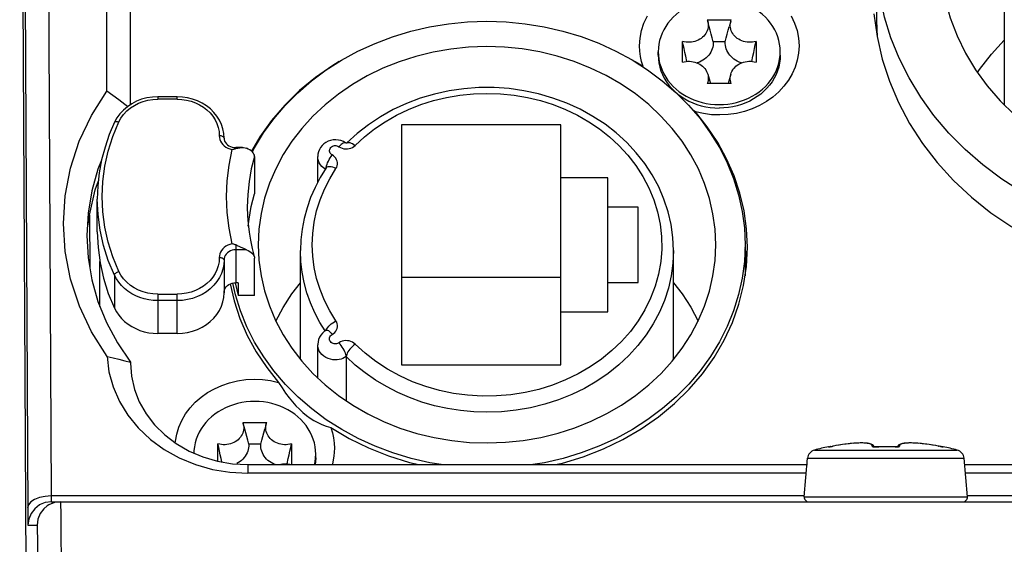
# Model space of a CAD drawing. Extents: x 0 to 420, y 0 to 297.
# Tile 66 of 116: x 213.47 to 221.87, y 159.82 to 164.3. Entities that reach past the tile are written whole.
import ezdxf

# ---------------------------------------------------------------- set-up
doc = ezdxf.new("R2010")
doc.units = 0
doc.header["$LTSCALE"] = 23.1
doc.layers.get('0').update_dxf_attribs({"linetype": 'CONTINUOUS'})
doc.layers.add('02___PRT_ALL_AXES', color=7, linetype='CONTINUOUS')

msp = doc.modelspace()

# ---------------------------------------------------------------- linework, layer by layer
at = {"color": 7, "linetype": 'CONTINUOUS'}
for p, q in [((213.5288, 159.3364), (213.473, 170.4064)), ((213.4912, 170.0064), (213.5411, 160.0959)), ((214.2167, 163.6873), (214.2167, 165.6709)), ((214.4167, 163.5711), (214.4167, 165.6214)), ((220.7767, 164.8597), (220.7767, 164.2897)), ((221.8667, 164.8597), (221.8667, 163.5693)), ((219.3345, 164.2935), (219.3383, 164.2823)), ((219.3345, 164.2935), (219.5389, 164.2935)), ((219.5351, 164.2823), (219.5216, 164.2354)), ((219.5351, 164.2823), (219.5389, 164.2935)), ((220.7767, 164.2897), (220.7829, 164.147)), ((219.1233, 163.9336), (219.1233, 164.1106)), ((219.4883, 164.107), (219.3852, 164.107)), ((219.4881, 164.0917), (219.4883, 164.107)), ((219.7501, 164.1106), (219.7501, 163.9336)), ((218.9167, 164.0221), (218.918, 163.9899)), ((218.9167, 163.9921), (218.9167, 164.0221)), ((219.9554, 163.9899), (219.9567, 164.0221)), ((219.9567, 163.9921), (219.9567, 164.0221)), ((216.1968, 163.9383), (216.1414, 163.9061)), ((218.7878, 163.896), (218.7192, 163.9366)), ((219.7132, 163.9403), (219.7229, 163.9843)), ((219.3383, 163.832), (219.3619, 163.7506)), ((219.5351, 163.832), (219.5115, 163.7506)), ((219.5389, 163.7506), (219.3345, 163.7506)), ((214.6516, 163.6387), (214.6516, 163.6187)), ((214.8148, 163.6387), (214.6516, 163.6387)), ((214.8148, 163.6187), (214.6516, 163.6187)), ((214.8148, 163.6187), (214.8148, 163.6387)), ((219.2334, 163.5101), (219.2104, 163.5257)), ((216.7267, 163.3992), (216.7267, 161.3554)), ((218.0867, 163.3992), (216.7267, 163.3992)), ((218.0867, 161.3554), (218.0867, 163.3992)), ((215.3148, 163.2057), (215.3148, 163.1966)), ((215.3731, 163.2057), (215.3148, 163.2057)), ((216.2623, 163.2453), (216.2624, 163.2454)), ((215.4748, 163.1303), (215.4748, 162.8103)), ((216.0139, 162.91), (216.0139, 163.1289)), ((216.0794, 163.0218), (216.0652, 163.031)), ((214.1157, 162.8443), (214.1437, 162.9217)), ((218.4867, 162.9489), (218.0867, 162.9489)), ((218.4867, 161.8058), (218.4867, 162.9489)), ((214.0669, 162.6299), (214.1157, 162.8443)), ((214.0873, 162.8357), (214.0556, 162.6474)), ((214.1348, 162.4873), (214.1348, 162.7673)), ((218.7467, 162.6978), (218.4867, 162.6978)), ((218.7467, 162.0569), (218.7467, 162.6978)), ((214.0556, 162.6474), (214.045, 162.4573)), ((214.0542, 162.5356), (214.0669, 162.6299)), ((214.0669, 162.6299), (214.0705, 162.1787)), ((214.1348, 162.4873), (214.1407, 162.3543)), ((215.3148, 162.3755), (215.3148, 162.0543)), ((215.4059, 162.3343), (215.3148, 162.3343)), ((219.6567, 162.3773), (219.6567, 162.1132)), ((215.4748, 161.9443), (215.4748, 162.2643)), ((215.8667, 161.4007), (215.8667, 162.3273)), ((219.0467, 161.4007), (219.0467, 162.3294)), ((214.1567, 161.8526), (214.1567, 162.235)), ((215.2148, 162.2477), (215.2148, 161.9677)), ((214.2808, 162.1178), (214.2808, 161.8378)), ((218.0867, 162.0992), (216.7267, 162.0992)), ((215.3123, 161.952), (215.2904, 162.0514)), ((215.3103, 162.0533), (215.3348, 161.9443)), ((215.3348, 162.0543), (215.3148, 162.0543)), ((215.3348, 162.0543), (215.3348, 161.9443)), ((218.4867, 162.0569), (218.7467, 162.0569)), ((214.6516, 161.9559), (214.6516, 161.6213)), ((214.6516, 161.9559), (214.8148, 161.9559)), ((214.8148, 161.6213), (214.8148, 161.9559)), ((215.4748, 161.9443), (215.3348, 161.9443)), ((214.8148, 161.9013), (214.6516, 161.9013)), ((218.0867, 161.8058), (218.4867, 161.8058)), ((214.8148, 161.6213), (214.6516, 161.6213)), ((216.0849, 161.6474), (216.0866, 161.6524)), ((216.0139, 161.2432), (216.0139, 161.5258)), ((216.2569, 161.4238), (216.2569, 161.0478)), ((214.4167, 161.3778), (214.4167, 161.3696)), ((216.7267, 161.3554), (218.0867, 161.3554)), ((215.3745, 160.864), (215.3783, 160.8529)), ((215.3745, 160.864), (215.5789, 160.864)), ((215.5751, 160.8529), (215.5616, 160.8059)), ((215.5751, 160.8529), (215.5789, 160.864)), ((215.1633, 160.5321), (215.1633, 160.6811)), ((215.5283, 160.6775), (215.4252, 160.6775)), ((215.5281, 160.6623), (215.5283, 160.6775)), ((215.7901, 160.6811), (215.7901, 160.5041)), ((220.3675, 160.6547), (220.3673, 160.656)), ((220.3765, 160.6557), (220.372, 160.6551)), ((220.3761, 160.6555), (220.3798, 160.6562)), ((220.3772, 160.6558), (220.3765, 160.6557)), ((220.3787, 160.6559), (220.3817, 160.6564)), ((220.3848, 160.6569), (220.3813, 160.6564)), ((220.388, 160.6575), (220.3845, 160.6569)), ((220.388, 160.6575), (220.392, 160.6582)), ((220.3914, 160.6581), (220.3985, 160.6594)), ((220.398, 160.6592), (220.4042, 160.6604)), ((220.4099, 160.6615), (220.4031, 160.6602)), ((220.4099, 160.6615), (220.4098, 160.6615)), ((220.4596, 160.6703), (220.4311, 160.6654)), ((220.4666, 160.6714), (220.4537, 160.6693)), ((220.4874, 160.6746), (220.4596, 160.6703)), ((220.5121, 160.678), (220.486, 160.6744)), ((220.5185, 160.6788), (220.506, 160.6772)), ((220.5372, 160.6811), (220.5119, 160.678)), ((220.5471, 160.6821), (220.5352, 160.6808)), ((220.5612, 160.6836), (220.537, 160.6811)), ((220.5635, 160.6838), (220.5516, 160.6826)), ((220.584, 160.6856), (220.561, 160.6836)), ((220.6055, 160.687), (220.5838, 160.6855)), ((220.6254, 160.6879), (220.6053, 160.687)), ((220.6439, 160.6883), (220.6253, 160.6879)), ((220.6607, 160.6882), (220.6438, 160.6883)), ((220.6759, 160.6877), (220.6606, 160.6882)), ((220.6895, 160.6868), (220.6758, 160.6877)), ((220.7017, 160.6854), (220.6895, 160.6868)), ((220.7125, 160.6837), (220.7016, 160.6855)), ((220.7583, 160.6558), (220.7554, 160.6617)), ((220.7626, 160.6554), (220.7598, 160.6556)), ((220.7654, 160.6552), (220.7623, 160.6554)), ((220.7685, 160.6551), (220.7651, 160.6552)), ((220.7717, 160.6551), (220.7681, 160.6551)), ((220.7764, 160.6546), (220.7957, 160.6552)), ((220.7797, 160.6547), (220.7797, 160.6551)), ((220.9337, 160.6547), (220.9337, 160.6551)), ((220.958, 160.6617), (220.9551, 160.6558)), ((221.001, 160.6837), (220.9915, 160.6817)), ((221.0118, 160.6855), (221.0009, 160.6837)), ((221.0239, 160.6868), (221.0117, 160.6854)), ((221.0376, 160.6877), (221.0239, 160.6868)), ((221.0528, 160.6882), (221.0375, 160.6877)), ((221.0697, 160.6883), (221.0527, 160.6882)), ((221.0881, 160.6879), (221.0695, 160.6883)), ((221.1081, 160.687), (221.088, 160.6879)), ((221.1296, 160.6855), (221.108, 160.687)), ((221.1524, 160.6836), (221.1294, 160.6856)), ((221.1612, 160.6827), (221.1486, 160.6839)), ((221.1765, 160.6811), (221.1522, 160.6836)), ((221.1772, 160.6809), (221.1654, 160.6822)), ((221.2015, 160.678), (221.1763, 160.6811)), ((221.2071, 160.6772), (221.1945, 160.6789)), ((221.2274, 160.6744), (221.2013, 160.678)), ((221.2538, 160.6703), (221.2253, 160.6747)), ((221.2596, 160.6693), (221.2467, 160.6714)), ((221.2821, 160.6655), (221.2536, 160.6704)), ((221.3036, 160.6615), (221.2803, 160.6658)), ((221.3035, 160.6615), (221.3036, 160.6615)), ((221.3035, 160.6615), (221.3063, 160.6609)), ((221.3124, 160.6598), (221.3045, 160.6613)), ((221.3189, 160.6586), (221.3111, 160.6601)), ((221.3232, 160.6579), (221.3174, 160.6589)), ((221.3223, 160.658), (221.3288, 160.6569)), ((221.332, 160.6564), (221.3266, 160.6573)), ((221.3349, 160.6559), (221.3298, 160.6568)), ((221.3352, 160.6559), (221.3327, 160.6563)), ((221.3349, 160.6559), (221.3375, 160.6555)), ((221.3369, 160.6557), (221.3352, 160.6559)), ((221.3418, 160.655), (221.3369, 160.6557)), ((221.3461, 160.656), (221.346, 160.6547)), ((214.9168, 160.6195), (215.0344, 160.5693)), ((215.9954, 160.5605), (215.9967, 160.5926)), ((215.9967, 160.5626), (215.9967, 160.5926)), ((216.1567, 160.6426), (216.1523, 160.5763)), ((220.2486, 160.6281), (221.4648, 160.6281)), ((220.372, 160.6551), (220.3716, 160.655)), ((220.775, 160.655), (220.7713, 160.6551)), ((220.7784, 160.6551), (220.7746, 160.655)), ((221.3418, 160.655), (221.3419, 160.655)), ((214.8323, 160.5619), (214.9706, 160.505)), ((215.0344, 160.5693), (215.1585, 160.5329)), ((215.3376, 160.5204), (215.3229, 160.5121)), ((215.4167, 160.5035), (215.4167, 160.4303)), ((215.4167, 160.5035), (220.1892, 160.5035)), ((215.7532, 160.5108), (215.7629, 160.5548)), ((220.1605, 160.2299), (220.1892, 160.5576)), ((220.1892, 160.5576), (221.5242, 160.5576)), ((221.5529, 160.2299), (221.5242, 160.5576)), ((221.5242, 160.5035), (226.2967, 160.5035)), ((215.2641, 160.4388), (215.4167, 160.4303)), ((220.178, 160.4303), (215.4167, 160.4303)), ((226.2967, 160.4303), (221.5354, 160.4303)), ((213.7409, 160.2364), (213.6894, 160.2328)), ((220.1605, 160.2364), (213.7409, 160.2364)), ((227.9725, 160.2364), (221.5529, 160.2364)), ((213.6894, 160.2328), (213.6413, 160.2227)), ((213.6914, 160.1796), (213.6487, 160.1627)), ((213.7085, 160.152), (213.6792, 160.1278)), ((213.7432, 160.1864), (213.6914, 160.1796)), ((213.7413, 160.2173), (213.7415, 160.2079)), ((213.7432, 160.1864), (227.9703, 160.1864)), ((220.1605, 160.2299), (221.5529, 160.2299)), ((213.5411, 160.0959), (213.5414, 160.0642)), ((213.5414, 160.0642), (213.5417, 160.0389)), ((213.5417, 160.0389), (213.542, 160.0185)), ((213.542, 160.0185), (213.5423, 160.0023)), ((213.5432, 159.9864), (213.6207, 159.9864))]:
    msp.add_line(p, q, dxfattribs=at)
for points in [[(213.6875, 170.5458), (213.6882, 170.5053), (213.6888, 170.4584), (213.6893, 170.4052), (213.6898, 170.3454), (213.6903, 170.2773), (213.6907, 170.1973), (213.7409, 160.2364)], [(223.6167, 162.4002), (223.4045, 162.4071), (223.1943, 162.4276), (222.9856, 162.4618), (222.7801, 162.5093), (222.5793, 162.5702), (222.3845, 162.6437), (222.1975, 162.7292), (222.0182, 162.8268), (221.8465, 162.9366), (221.6842, 163.0574), (221.5331, 163.1885), (221.3937, 163.329), (221.2672, 163.4781), (221.154, 163.6348), (221.0547, 163.7986), (220.97, 163.9678), (220.9006, 164.1412), (220.8465, 164.318), (220.8077, 164.4974), (220.7844, 164.6788), (220.7767, 164.8597)], [(221.3167, 164.8597), (221.3184, 164.7843), (221.3328, 164.6244), (221.3621, 164.4661), (221.4059, 164.3104), (221.4641, 164.1583), (221.5361, 164.0106), (221.6217, 163.8685), (221.7203, 163.7327), (221.8312, 163.6041), (221.9538, 163.4836), (222.0876, 163.3719), (222.2311, 163.2699)], [(219.4367, 164.4724), (219.3995, 164.4712), (219.3627, 164.4678), (219.3262, 164.4621), (219.2902, 164.4542), (219.255, 164.444), (219.2207, 164.4317), (219.1875, 164.4173), (219.1556, 164.4009), (219.1251, 164.3826), (219.0962, 164.3624), (219.069, 164.3405), (219.0437, 164.317), (219.0204, 164.2919), (218.9993, 164.2655), (218.9803, 164.2379), (218.9637, 164.2091), (218.9495, 164.1794), (218.9378, 164.1489), (218.9286, 164.1178), (218.922, 164.0861), (218.918, 164.0542), (218.9167, 164.0221)], [(219.9567, 164.0221), (219.9554, 164.0542), (219.9514, 164.0861), (219.9448, 164.1178), (219.9356, 164.1489), (219.9239, 164.1794), (219.9097, 164.2091), (219.8931, 164.2379), (219.8742, 164.2655), (219.853, 164.2919), (219.8297, 164.317), (219.8044, 164.3405), (219.7772, 164.3624), (219.7483, 164.3826), (219.7178, 164.4009), (219.6859, 164.4173), (219.6527, 164.4317), (219.6184, 164.444), (219.5832, 164.4542), (219.5472, 164.4621), (219.5107, 164.4678), (219.4739, 164.4712), (219.4367, 164.4724)], [(216.3567, 164.0273), (216.502, 164.0938), (216.6525, 164.1507), (216.8076, 164.1977), (216.9663, 164.2347), (217.1279, 164.2612), (217.2913, 164.2772), (217.4556, 164.2826), (217.6199, 164.2773), (217.7833, 164.2614), (217.9449, 164.2351), (218.1037, 164.1983), (218.2589, 164.1514), (218.4095, 164.0946), (218.5549, 164.0282), (218.6941, 163.9526), (218.8264, 163.8683), (218.9511, 163.7755), (219.0675, 163.675), (219.175, 163.5671), (219.2728, 163.4526), (219.3604, 163.3323), (219.4374, 163.2065), (219.5035, 163.0757), (219.5583, 162.9408), (219.6012, 162.8026), (219.632, 162.6621), (219.6505, 162.5205), (219.6567, 162.3773)], [(218.7567, 164.0721), (218.7611, 164.1384), (218.7738, 164.2031), (218.7949, 164.2665), (218.824, 164.3276)], [(219.3383, 164.2823), (219.3388, 164.2806), (219.3416, 164.2675), (219.3431, 164.2542), (219.3431, 164.2408), (219.3418, 164.2276), (219.339, 164.2145), (219.3347, 164.2016), (219.3292, 164.1891), (219.3223, 164.1771), (219.3142, 164.1658), (219.3049, 164.1551), (219.2945, 164.1452), (219.2831, 164.1362), (219.2707, 164.1281), (219.2576, 164.1211), (219.2439, 164.1152), (219.2294, 164.1104), (219.2145, 164.1067), (219.1994, 164.1043), (219.1841, 164.1031), (219.1686, 164.1031), (219.1533, 164.1044), (219.1382, 164.1069), (219.1233, 164.1106)], [(219.3852, 164.107), (219.377, 164.1406), (219.3687, 164.1733), (219.3603, 164.2049), (219.3519, 164.2354), (219.3383, 164.2823)], [(219.7501, 164.1106), (219.7352, 164.1069), (219.7202, 164.1044), (219.7048, 164.1031), (219.6893, 164.1031), (219.674, 164.1043), (219.6589, 164.1067), (219.644, 164.1104), (219.6295, 164.1152), (219.6158, 164.1211), (219.6027, 164.1281), (219.5903, 164.1362), (219.5789, 164.1452), (219.5685, 164.1551), (219.5592, 164.1658), (219.5511, 164.1771), (219.5443, 164.1891), (219.5387, 164.2016), (219.5345, 164.2145), (219.5317, 164.2276), (219.5303, 164.2408), (219.5303, 164.2542), (219.5318, 164.2675), (219.5346, 164.2806), (219.5351, 164.2823)], [(220.0494, 164.3275), (220.0785, 164.2665), (220.0997, 164.2031), (220.1123, 164.1384), (220.1167, 164.0721)], [(219.4883, 164.107), (219.4964, 164.1406), (219.5047, 164.1733), (219.5131, 164.2049), (219.5216, 164.2354)], [(219.1602, 163.9403), (219.1505, 163.9843), (219.1433, 164.0169), (219.1364, 164.0488), (219.1297, 164.0801), (219.1233, 164.1106)], [(219.3852, 164.107), (219.3854, 164.0917), (219.3841, 164.0767), (219.3814, 164.0617), (219.3772, 164.047), (219.3717, 164.0326), (219.3647, 164.0187), (219.3564, 164.0053), (219.3469, 163.9926), (219.3362, 163.9806), (219.3243, 163.9694), (219.3114, 163.9591), (219.2976, 163.9498), (219.2829, 163.9416), (219.2674, 163.9344), (219.2514, 163.9284), (219.2476, 163.9273)], [(219.7229, 163.9843), (219.7301, 164.0169), (219.737, 164.0488), (219.7437, 164.0801), (219.7501, 164.1106)], [(221.639, 163.8447), (221.6565, 163.8717), (221.7567, 164.0014), (221.8667, 164.122)], [(215.4569, 163.1689), (215.4749, 163.2045), (215.5516, 163.3301), (215.6389, 163.4505), (215.7366, 163.5651), (215.844, 163.6732), (215.9604, 163.774), (216.0852, 163.867), (216.2176, 163.9516), (216.3567, 164.0273)], [(219.4067, 162.3773), (219.4007, 162.5099), (219.3828, 162.641), (219.3529, 162.7711), (219.3114, 162.8988), (219.2584, 163.0233), (219.1944, 163.1437), (219.1201, 163.2588), (219.0353, 163.3687), (218.94, 163.4735), (218.8352, 163.5718), (218.7219, 163.6623), (218.6008, 163.7449), (218.4727, 163.8187), (218.3384, 163.8836), (218.1988, 163.939), (218.0547, 163.9847), (217.907, 164.0204), (217.7567, 164.046), (217.6047, 164.0612), (217.4519, 164.0661), (217.2992, 164.0605), (217.1476, 164.0447), (216.9979, 164.0186), (216.8511, 163.9826), (216.708, 163.9366), (216.5695, 163.8812), (216.4364, 163.8164), (216.3095, 163.7429), (216.1895, 163.6608), (216.0772, 163.5709), (215.9732, 163.4732), (215.8784, 163.3691), (215.7941, 163.2598), (215.72, 163.1452), (215.656, 163.0252), (215.6028, 162.901), (215.5611, 162.7732), (215.5309, 162.6427), (215.5129, 162.5109), (215.5067, 162.3773)], [(218.7878, 163.896), (218.7743, 163.9391), (218.7646, 163.9828), (218.7587, 164.0271), (218.7567, 164.0721)], [(220.1167, 164.0721), (220.113, 164.0105), (220.102, 163.9503), (220.0837, 163.891), (220.0585, 163.8337), (220.0265, 163.779), (219.9882, 163.7275), (219.9438, 163.6797), (219.894, 163.6362), (219.8392, 163.5974), (219.7801, 163.5637), (219.7172, 163.5356), (219.6513, 163.5133), (219.5831, 163.497), (219.5133, 163.4869), (219.4426, 163.4832), (219.3719, 163.4858), (219.3023, 163.4948), (219.2334, 163.5101)], [(219.6258, 163.9273), (219.6221, 163.9284), (219.606, 163.9344), (219.5905, 163.9416), (219.5758, 163.9498), (219.562, 163.9591), (219.5491, 163.9694), (219.5372, 163.9806), (219.5265, 163.9926), (219.517, 164.0053), (219.5087, 164.0187), (219.5018, 164.0326), (219.4962, 164.047), (219.492, 164.0617), (219.4893, 164.0767), (219.4881, 164.0917)], [(218.9167, 163.9921), (218.9182, 163.9584), (218.9225, 163.9249), (218.9297, 163.8918), (218.9398, 163.8593), (218.9527, 163.8275), (218.9682, 163.7967), (218.9864, 163.7669), (219.0071, 163.7384), (219.0302, 163.7113), (219.0555, 163.6858), (219.083, 163.6619), (219.1125, 163.64), (219.1438, 163.62), (219.1767, 163.6021), (219.2111, 163.5863), (219.2467, 163.5729), (219.2834, 163.5617), (219.321, 163.553), (219.3592, 163.5468), (219.3978, 163.543), (219.4367, 163.5417)], [(218.918, 163.9899), (218.922, 163.958), (218.9286, 163.9263), (218.9378, 163.8952), (218.9495, 163.8647), (218.9637, 163.835), (218.9803, 163.8062), (218.9993, 163.7786), (219.0204, 163.7522), (219.0437, 163.7272), (219.069, 163.7036), (219.0962, 163.6817), (219.1251, 163.6616), (219.1556, 163.6432), (219.1875, 163.6268), (219.2207, 163.6124), (219.255, 163.6001), (219.2902, 163.59), (219.3262, 163.582), (219.3627, 163.5763), (219.3995, 163.5729), (219.4367, 163.5717)], [(219.1233, 163.9336), (219.1382, 163.9373), (219.1533, 163.9397), (219.1686, 163.941), (219.1841, 163.941), (219.1994, 163.9398), (219.2145, 163.9374), (219.2294, 163.9337), (219.2439, 163.9289), (219.2576, 163.923), (219.2707, 163.916), (219.2831, 163.9079), (219.2945, 163.8989), (219.3049, 163.889), (219.3142, 163.8783), (219.3223, 163.867), (219.3292, 163.8551), (219.3347, 163.8425), (219.3383, 163.832)], [(219.9567, 163.9921), (219.9553, 163.9584), (219.9509, 163.9249), (219.9437, 163.8918), (219.9336, 163.8593), (219.9208, 163.8275), (219.9052, 163.7967), (219.887, 163.7669), (219.8664, 163.7384), (219.8433, 163.7113), (219.8179, 163.6858), (219.7904, 163.6619), (219.7609, 163.64), (219.7296, 163.62), (219.6967, 163.6021), (219.6623, 163.5863), (219.6267, 163.5729), (219.59, 163.5617), (219.5524, 163.553), (219.5142, 163.5468), (219.4756, 163.543), (219.4367, 163.5417)], [(219.4367, 163.5717), (219.4739, 163.5729), (219.5107, 163.5763), (219.5472, 163.582), (219.5832, 163.59), (219.6184, 163.6001), (219.6527, 163.6124), (219.6859, 163.6268), (219.7178, 163.6432), (219.7483, 163.6616), (219.7772, 163.6817), (219.8044, 163.7036), (219.8297, 163.7272), (219.853, 163.7522), (219.8742, 163.7786), (219.8931, 163.8062), (219.9097, 163.835), (219.9239, 163.8647), (219.9356, 163.8952), (219.9448, 163.9263), (219.9514, 163.958), (219.9554, 163.9899)], [(219.5351, 163.832), (219.5387, 163.8425), (219.5443, 163.8551), (219.5511, 163.867), (219.5592, 163.8783), (219.5685, 163.889), (219.5789, 163.8989), (219.5903, 163.9079), (219.6027, 163.916), (219.6158, 163.923), (219.6295, 163.9289), (219.644, 163.9337), (219.6589, 163.9374), (219.674, 163.9398), (219.6893, 163.941), (219.7048, 163.941), (219.7202, 163.9397), (219.7352, 163.9373), (219.7501, 163.9336)], [(216.1414, 163.9061), (215.9941, 163.8036), (215.8574, 163.6906), (215.7322, 163.568), (215.6196, 163.4366), (215.5202, 163.2974), (215.4489, 163.1753)], [(219.3383, 163.832), (219.339, 163.8296), (219.3418, 163.8165), (219.3431, 163.8033), (219.3431, 163.7899), (219.3416, 163.7766), (219.3388, 163.7635), (219.3345, 163.7506)], [(219.5389, 163.7506), (219.5346, 163.7635), (219.5318, 163.7766), (219.5303, 163.7899), (219.5303, 163.8033), (219.5317, 163.8165), (219.5345, 163.8296), (219.5351, 163.832)], [(214.2178, 161.4258), (214.0852, 161.6361), (213.9815, 161.8552), (213.9061, 162.0843), (213.8603, 162.3193), (213.8451, 162.5572), (213.8602, 162.7951), (213.9061, 163.0301), (213.9814, 163.2592), (214.0848, 163.4777), (214.2167, 163.6873)], [(214.3927, 163.555), (214.368, 163.5737), (214.3184, 163.6111), (214.268, 163.6489), (214.2167, 163.6873)], [(219.0467, 162.3294), (219.0416, 162.4387), (219.0263, 162.5495), (219.0009, 162.659), (218.9655, 162.7664), (218.9202, 162.8711), (218.8655, 162.9723), (218.8016, 163.0694), (218.7289, 163.1617), (218.6478, 163.2488), (218.5588, 163.3298), (218.4627, 163.4043), (218.3599, 163.4718), (218.2512, 163.5319), (218.1373, 163.584), (218.019, 163.628), (217.8969, 163.6634), (217.7721, 163.6901), (217.6451, 163.7079), (217.517, 163.7167), (217.3885, 163.7164), (217.2605, 163.7071), (217.1337, 163.6887), (217.0091, 163.6615), (216.8875, 163.6257), (216.7695, 163.5813), (216.6561, 163.5288), (216.5479, 163.4685), (216.4458, 163.4008), (216.3502, 163.3261), (216.2617, 163.2449)], [(214.6516, 163.6387), (214.6043, 163.6363), (214.5578, 163.6289), (214.5125, 163.6168), (214.4692, 163.6001), (214.4285, 163.579), (214.3909, 163.5538), (214.357, 163.525), (214.3272, 163.4929), (214.302, 163.458), (214.2816, 163.4208)], [(214.3179, 163.4239), (214.3364, 163.4575), (214.359, 163.4886), (214.3859, 163.5173), (214.4165, 163.543), (214.4504, 163.5654), (214.487, 163.5842), (214.526, 163.5991), (214.5668, 163.6099), (214.6086, 163.6164), (214.6516, 163.6187)], [(215.2148, 163.2869), (215.2124, 163.326), (215.205, 163.3646), (215.1927, 163.4024), (215.1757, 163.4387), (215.1542, 163.4733), (215.1284, 163.5055), (215.0985, 163.535), (215.0651, 163.5615), (215.0284, 163.5845), (214.989, 163.6037), (214.9474, 163.6189), (214.9042, 163.6298), (214.8598, 163.6365), (214.8148, 163.6387)], [(214.8148, 163.6187), (214.8556, 163.6167), (214.8953, 163.6108), (214.9341, 163.6011), (214.9714, 163.5877), (215.0066, 163.5708), (215.0394, 163.5506), (215.0694, 163.5274), (215.0962, 163.5014), (215.1195, 163.473), (215.139, 163.4425), (215.1545, 163.4103), (215.1657, 163.3767), (215.1725, 163.3423), (215.1748, 163.3069)], [(216.3323, 163.224), (216.412, 163.2974), (216.4975, 163.3648), (216.589, 163.4263), (216.6858, 163.4815), (216.7871, 163.53), (216.8925, 163.5716), (217.0012, 163.6059), (217.1127, 163.6328), (217.2262, 163.6522), (217.3411, 163.6638), (217.4567, 163.6677), (217.5723, 163.6638), (217.6872, 163.6522), (217.8008, 163.6328), (217.9122, 163.6059), (218.021, 163.5716), (218.1263, 163.53), (218.2277, 163.4815), (218.3244, 163.4263), (218.4159, 163.3648), (218.5014, 163.2974), (218.5811, 163.224)], [(219.6767, 162.3573), (219.6694, 162.5122), (219.6481, 162.6652), (219.6124, 162.8165), (219.5629, 162.9649), (219.4998, 163.1094), (219.4235, 163.249), (219.3348, 163.3824), (219.2334, 163.5101)], [(214.2816, 163.4208), (214.2836, 163.4235), (214.287, 163.4258), (214.2916, 163.4272), (214.2973, 163.4277), (214.3037, 163.4273), (214.3106, 163.426), (214.3179, 163.4239)], [(214.2816, 163.4208), (214.2371, 163.316), (214.2005, 163.209), (214.1718, 163.1001), (214.1513, 162.99), (214.1389, 162.8789), (214.1348, 162.7673)], [(214.3179, 162.1508), (214.2667, 162.2739), (214.2267, 162.3993), (214.198, 162.5274), (214.1806, 162.657), (214.1748, 162.7873), (214.1806, 162.9177), (214.198, 163.0473), (214.2267, 163.1754), (214.2667, 163.3008), (214.3179, 163.4239)], [(215.1748, 163.3069), (215.1761, 163.2907), (215.1798, 163.275), (215.1859, 163.2597), (215.1942, 163.2453), (215.2047, 163.2321), (215.2172, 163.2201), (215.2313, 163.2096), (215.247, 163.2009), (215.2637, 163.1941), (215.2817, 163.1891)], [(215.2148, 163.2869), (215.2141, 163.2908), (215.2118, 163.2946), (215.2081, 163.2981), (215.2031, 163.3011), (215.197, 163.3036), (215.1901, 163.3054), (215.1826, 163.3066), (215.1748, 163.3069)], [(215.2148, 163.2869), (215.2162, 163.2736), (215.2202, 163.2609), (215.2265, 163.2491), (215.2349, 163.2384), (215.2451, 163.2289), (215.2569, 163.2208), (215.2701, 163.2144), (215.2844, 163.2096), (215.2994, 163.2067), (215.3148, 163.2057)], [(216.2513, 163.2454), (216.2323, 163.2565), (216.2118, 163.2647), (216.1899, 163.27), (216.1675, 163.2722), (216.1451, 163.2711), (216.1233, 163.2669), (216.1025, 163.2597), (216.0833, 163.2498), (216.0659, 163.2375), (216.0506, 163.223), (216.0379, 163.2068), (216.0277, 163.1891), (216.0201, 163.1699), (216.0155, 163.1498), (216.0139, 163.1289)], [(215.2817, 163.1891), (215.2545, 163.056), (215.2382, 162.9222), (215.2327, 162.7873), (215.2382, 162.6525), (215.2545, 162.5187), (215.2817, 162.3855)], [(215.2817, 163.1891), (215.2871, 163.1902), (215.2926, 163.1913), (215.2981, 163.1925), (215.3037, 163.1938), (215.3092, 163.1951), (215.3148, 163.1966)], [(215.3148, 163.1966), (215.3333, 163.2011), (215.3504, 163.2041), (215.3663, 163.2055), (215.3731, 163.2057)], [(215.3731, 163.2057), (215.3809, 163.2055), (215.3941, 163.2037), (215.4059, 163.2003)], [(215.4748, 163.1303), (215.4737, 163.1403), (215.4703, 163.15), (215.4646, 163.1597), (215.4568, 163.169), (215.447, 163.1777), (215.4352, 163.1859), (215.4215, 163.1934), (215.4059, 163.2003)], [(216.1329, 163.1449), (216.1257, 163.151), (216.1202, 163.1579), (216.1163, 163.1656), (216.1142, 163.1739), (216.114, 163.1823), (216.1157, 163.1905), (216.1193, 163.1984), (216.1245, 163.2056), (216.1313, 163.2117), (216.1393, 163.2166), (216.1482, 163.22), (216.1577, 163.2219), (216.1676, 163.2221), (216.1773, 163.2206), (216.1863, 163.2176), (216.1949, 163.2129)], [(216.2501, 163.2461), (216.245, 163.2473), (216.2387, 163.2463), (216.2313, 163.2433), (216.223, 163.2383), (216.214, 163.2314), (216.2046, 163.2229), (216.1949, 163.2129)], [(216.1949, 163.2129), (216.2077, 163.2054), (216.2214, 163.1999), (216.2359, 163.1962), (216.251, 163.1944), (216.2662, 163.1946), (216.2811, 163.1968), (216.2955, 163.201), (216.3091, 163.207), (216.3213, 163.2146), (216.3323, 163.224)], [(216.2623, 163.2454), (216.262, 163.2452), (216.2615, 163.245), (216.2607, 163.2448), (216.2597, 163.2445), (216.2584, 163.2443), (216.2569, 163.2442), (216.2556, 163.2443), (216.2543, 163.2444), (216.2533, 163.2447), (216.2525, 163.2449), (216.2519, 163.2451), (216.2516, 163.2453), (216.2514, 163.2454), (216.2513, 163.2454)], [(216.2617, 163.2449), (216.2651, 163.2473), (216.2713, 163.2494), (216.279, 163.2496), (216.288, 163.2479), (216.2981, 163.2444), (216.309, 163.2391), (216.3205, 163.2323), (216.3323, 163.224)], [(218.5811, 163.224), (218.6581, 163.1406), (218.7265, 163.0525), (218.7866, 162.9592), (218.8376, 162.862), (218.8791, 162.7615), (218.9109, 162.6584), (218.9327, 162.554), (218.9445, 162.4482), (218.9461, 162.341), (218.9375, 162.2339), (218.9186, 162.1279), (218.8896, 162.0236), (218.8508, 161.9219), (218.8025, 161.8235), (218.7449, 161.7289), (218.6787, 161.6389), (218.6041, 161.5541), (218.5218, 161.475), (218.4323, 161.4021), (218.3363, 161.3358), (218.2343, 161.2766), (218.1271, 161.225), (218.0154, 161.1811), (217.8998, 161.1453), (217.7812, 161.1179), (217.6604, 161.0991), (217.538, 161.0889), (217.4149, 161.0875), (217.2919, 161.0949), (217.1703, 161.111), (217.0513, 161.1356), (216.9352, 161.1686), (216.8218, 161.21), (216.7125, 161.2594), (216.6081, 161.3167), (216.5095, 161.3813), (216.4177, 161.4525), (216.3323, 161.5306)], [(214.1715, 163.0984), (214.1399, 163.0206), (214.0873, 162.8357)], [(215.4748, 163.1303), (215.4477, 163.0235), (215.4283, 162.9155), (215.4166, 162.8066), (215.4127, 162.6973)], [(216.0652, 163.031), (216.0501, 163.0442), (216.0373, 163.0592), (216.0272, 163.0755), (216.02, 163.0923), (216.0155, 163.1099), (216.0139, 163.1289)], [(216.0851, 163.0388), (216.0883, 163.0505), (216.0928, 163.0631), (216.0983, 163.0765), (216.1048, 163.0903), (216.1121, 163.1041), (216.1199, 163.1176), (216.1282, 163.1306), (216.1367, 163.1425)], [(216.1367, 163.1425), (216.1361, 163.1429), (216.1354, 163.1433), (216.1348, 163.1437), (216.1341, 163.1441), (216.1335, 163.1445), (216.1329, 163.1449)], [(216.1688, 163.0263), (216.1755, 163.0383), (216.18, 163.0508), (216.1822, 163.0639), (216.1821, 163.077), (216.1796, 163.09), (216.175, 163.1025), (216.1682, 163.1143), (216.1595, 163.125), (216.149, 163.1344), (216.1367, 163.1425)], [(216.0858, 163.032), (216.0353, 162.9507), (215.9911, 162.8667), (215.9534, 162.7804), (215.9223, 162.6921), (215.8981, 162.6023), (215.8807, 162.5113), (215.8702, 162.4195), (215.8667, 162.3273)], [(216.1688, 161.7284), (216.1159, 161.8146), (216.0708, 161.9034), (216.0336, 161.9951), (216.0044, 162.0888), (215.9835, 162.1841), (215.9709, 162.2805), (215.9667, 162.3773), (215.9709, 162.4742), (215.9835, 162.5706), (216.0044, 162.6659), (216.0336, 162.7596), (216.0708, 162.8512), (216.1159, 162.94), (216.1688, 163.0263)], [(216.083, 163.0275), (216.0831, 163.0285), (216.0851, 163.0388)], [(216.1688, 163.0263), (216.1553, 163.0325), (216.1421, 163.0373), (216.1296, 163.0406), (216.118, 163.0423), (216.1077, 163.0424), (216.0989, 163.0409), (216.0918, 163.0378), (216.0866, 163.0331), (216.0858, 163.032)], [(214.2808, 162.1178), (214.2286, 162.243), (214.1878, 162.3714), (214.1584, 162.5021), (214.1407, 162.6343), (214.1348, 162.7673)], [(215.4219, 162.5356), (215.4283, 162.5955), (215.4477, 162.7033), (215.4748, 162.8103)], [(215.4127, 162.6973), (215.4144, 162.6264), (215.4195, 162.5557), (215.4279, 162.4852), (215.4397, 162.4151), (215.4547, 162.3455), (215.473, 162.2769)], [(214.045, 162.4573), (214.0556, 162.2672), (214.0873, 162.0788), (214.1399, 161.894)], [(214.1407, 162.3543), (214.1584, 162.2221), (214.1878, 162.0914), (214.2285, 161.9634), (214.2808, 161.8378)], [(215.2817, 162.3855), (215.2637, 162.3806), (215.247, 162.3738), (215.2313, 162.365), (215.2171, 162.3546), (215.2047, 162.3426), (215.1942, 162.3293), (215.1859, 162.3149), (215.1798, 162.2997), (215.1761, 162.284), (215.1748, 162.2677)], [(215.3148, 162.3343), (215.2992, 162.3332), (215.2839, 162.3301), (215.2694, 162.3249), (215.256, 162.3178), (215.2441, 162.309), (215.2339, 162.2986), (215.2257, 162.287), (215.2197, 162.2745), (215.2161, 162.2613), (215.2148, 162.2477)], [(215.3148, 162.3755), (215.3092, 162.3777), (215.3037, 162.3797), (215.2981, 162.3815), (215.2926, 162.3831), (215.2871, 162.3844), (215.2817, 162.3855)], [(215.3442, 162.3624), (215.335, 162.3666), (215.3252, 162.371), (215.3148, 162.3755)], [(215.383, 162.3443), (215.3612, 162.3545), (215.3442, 162.3624)], [(215.4059, 162.3343), (215.4009, 162.3364), (215.3953, 162.3388), (215.3894, 162.3414), (215.383, 162.3443)], [(215.4059, 162.3343), (215.4215, 162.3274), (215.4352, 162.3199), (215.447, 162.3117), (215.4568, 162.303), (215.4646, 162.2937), (215.4703, 162.284), (215.473, 162.2769)], [(215.5067, 162.3773), (215.5127, 162.2447), (215.5306, 162.1136), (215.5605, 161.9835), (215.602, 161.8558), (215.6551, 161.7314), (215.719, 161.611), (215.7934, 161.4959), (215.8781, 161.386), (215.9734, 161.2812), (216.0782, 161.1829), (216.1915, 161.0923), (216.3126, 161.0098), (216.4407, 160.9359), (216.575, 160.8711), (216.7146, 160.8157), (216.8587, 160.7699), (217.0064, 160.7342), (217.1567, 160.7087), (217.3087, 160.6935), (217.4615, 160.6886), (217.6142, 160.6941), (217.7659, 160.7099), (217.9155, 160.736), (218.0624, 160.7721), (218.2054, 160.818), (218.3439, 160.8735), (218.477, 160.9382), (218.6039, 161.0118), (218.7239, 161.0938), (218.8362, 161.1838), (218.9402, 161.2814), (219.035, 161.3855), (219.1193, 161.4948), (219.1934, 161.6094), (219.2574, 161.7294), (219.3106, 161.8537), (219.3523, 161.9815), (219.3825, 162.1119), (219.4005, 162.2437), (219.4067, 162.3773)], [(219.6567, 162.3773), (219.6505, 162.2345), (219.6321, 162.0932), (219.6014, 161.953), (219.5588, 161.8153), (219.5043, 161.6807), (219.4385, 161.5501), (219.3618, 161.4245), (219.2745, 161.3042), (219.1768, 161.1896), (219.0694, 161.0814), (218.953, 160.9806), (218.8282, 160.8876), (218.6959, 160.8031), (218.5567, 160.7273), (218.4114, 160.6608), (218.2609, 160.6039), (218.1058, 160.5569), (217.9471, 160.52), (217.8467, 160.5035)], [(219.6446, 162.0315), (219.6686, 162.1932), (219.6767, 162.3573)], [(215.1748, 162.2677), (215.1725, 162.2324), (215.1657, 162.198), (215.1545, 162.1644), (215.139, 162.1321), (215.1195, 162.1016), (215.0962, 162.0732), (215.0694, 162.0473), (215.0394, 162.024), (215.0066, 162.0039), (214.9714, 161.987), (214.9341, 161.9736), (214.8953, 161.9638), (214.8556, 161.958), (214.8148, 161.9559)], [(215.2148, 162.2477), (215.2141, 162.2516), (215.2118, 162.2554), (215.2081, 162.2588), (215.2031, 162.2619), (215.197, 162.2643), (215.1901, 162.2662), (215.1826, 162.2673), (215.1748, 162.2677)], [(215.473, 162.2769), (215.4737, 162.2743), (215.4748, 162.2643)], [(216.0774, 161.6429), (216.0329, 161.7144), (215.9895, 161.7967), (215.9525, 161.8812), (215.9219, 161.9677), (215.8979, 162.0557), (215.8807, 162.1449), (215.8703, 162.2349), (215.8667, 162.3253)], [(219.0467, 162.3273), (219.042, 162.2212), (219.0275, 162.1137), (219.0032, 162.0076), (218.9695, 161.9034), (218.9264, 161.8018), (218.8742, 161.7035), (218.8132, 161.609), (218.7439, 161.519), (218.6666, 161.4339), (218.5818, 161.3544), (218.4901, 161.2809), (218.3921, 161.2138), (218.2882, 161.1536), (218.1792, 161.1007), (218.0657, 161.0554), (217.9485, 161.0179), (217.8282, 160.9885), (217.7057, 160.9673), (217.5816, 160.9546), (217.4567, 160.9503)], [(215.2148, 162.2477), (215.2123, 162.2089), (215.2048, 162.1706), (215.1924, 162.1333), (215.1752, 162.0974), (215.1535, 162.0634), (215.1276, 162.0317), (215.0977, 162.0028), (215.0642, 161.9769), (215.0276, 161.9544), (214.9884, 161.9356), (214.9469, 161.9207), (214.9038, 161.91), (214.8596, 161.9035), (214.8148, 161.9013)], [(214.2808, 162.1178), (214.2815, 162.122), (214.2836, 162.1265), (214.287, 162.1311), (214.2916, 162.1358), (214.2973, 162.1402), (214.3037, 162.1443), (214.3106, 162.1479), (214.3179, 162.1508)], [(214.6516, 161.9013), (214.6121, 161.903), (214.573, 161.9081), (214.5347, 161.9164), (214.4975, 161.928), (214.4618, 161.9428), (214.428, 161.9605), (214.3963, 161.981), (214.3672, 162.0041), (214.3408, 162.0296), (214.3175, 162.0573), (214.2974, 162.0867), (214.2808, 162.1178)], [(214.6516, 161.9559), (214.6086, 161.9582), (214.5668, 161.9647), (214.526, 161.9755), (214.487, 161.9904), (214.4503, 162.0092), (214.4165, 162.0316), (214.3859, 162.0573), (214.359, 162.086), (214.3364, 162.1171), (214.3179, 162.1508)], [(215.2148, 161.9677), (215.2161, 161.9815), (215.2197, 161.9946), (215.2258, 162.0071), (215.234, 162.0187), (215.2441, 162.0289), (215.256, 162.0378)], [(215.256, 162.0378), (215.2694, 162.0448), (215.2838, 162.05), (215.2989, 162.0532), (215.3148, 162.0543)], [(215.2668, 162.0435), (215.301, 161.8981), (215.3505, 161.7497), (215.4136, 161.6053), (215.4899, 161.4656), (215.5786, 161.3322), (215.68, 161.2046)], [(215.6572, 161.7273), (215.719, 161.8437), (215.7934, 161.9588), (215.8667, 162.0539)], [(218.0383, 160.5035), (218.0991, 160.517), (218.2775, 160.571), (218.4499, 160.6379), (218.6152, 160.7173), (218.772, 160.8086), (218.9194, 160.911), (219.0561, 161.024), (219.1812, 161.1466), (219.2938, 161.278), (219.3932, 161.4172), (219.4785, 161.5633), (219.5492, 161.7151), (219.6046, 161.8715), (219.6446, 162.0315)], [(219.0467, 162.0539), (219.1193, 161.9598), (219.1934, 161.8452), (219.2563, 161.7273)], [(214.8148, 161.6213), (214.8602, 161.6236), (214.9043, 161.6301), (214.9474, 161.6409), (214.9888, 161.6558), (215.0279, 161.6746), (215.0644, 161.697), (215.0976, 161.7228), (215.1274, 161.7516), (215.1533, 161.7832), (215.175, 161.8171), (215.1922, 161.8529), (215.2047, 161.8903), (215.2122, 161.9285), (215.2148, 161.9677)], [(215.7385, 161.1875), (215.6406, 161.302), (215.553, 161.4224), (215.476, 161.5481), (215.4099, 161.679), (215.3551, 161.8139), (215.3123, 161.952)], [(214.1399, 161.894), (214.2128, 161.7145), (214.3054, 161.5419), (214.4167, 161.3778)], [(214.2808, 161.8378), (214.2975, 161.8065), (214.3175, 161.7772), (214.3409, 161.7495), (214.3672, 161.7241), (214.3964, 161.701), (214.428, 161.6805), (214.4618, 161.6628), (214.4974, 161.6481), (214.5346, 161.6365), (214.5729, 161.6281), (214.6118, 161.623), (214.6516, 161.6213)], [(216.0866, 161.6524), (216.0918, 161.6623), (216.0989, 161.6725), (216.1077, 161.6829), (216.118, 161.6932), (216.1296, 161.7032), (216.1421, 161.7125), (216.1553, 161.721), (216.1688, 161.7284)], [(216.1367, 161.6121), (216.149, 161.6203), (216.1595, 161.6296), (216.1682, 161.6404), (216.175, 161.6522), (216.1796, 161.6647), (216.1821, 161.6777), (216.1822, 161.6908), (216.18, 161.7038), (216.1755, 161.7163), (216.1688, 161.7284)], [(216.0878, 161.6494), (216.0696, 161.6373), (216.0537, 161.6231), (216.0404, 161.6072), (216.0296, 161.5897), (216.0215, 161.5709), (216.0162, 161.5511), (216.014, 161.5308), (216.0139, 161.5258)], [(216.0878, 161.6494), (216.0883, 161.6496), (216.0928, 161.6503), (216.0983, 161.6489), (216.1048, 161.6453), (216.1121, 161.6397), (216.1199, 161.6321), (216.1282, 161.6229), (216.1367, 161.6121)], [(216.191, 161.5394), (216.1821, 161.5355), (216.1728, 161.5331), (216.1631, 161.5325), (216.1534, 161.5334), (216.1441, 161.536), (216.1356, 161.54), (216.1282, 161.5455), (216.122, 161.5521), (216.1175, 161.5596), (216.1147, 161.5677), (216.1139, 161.5762), (216.1149, 161.5846), (216.1179, 161.5927), (216.1226, 161.6002), (216.1289, 161.6066), (216.1367, 161.6121)], [(216.1639, 161.3959), (216.1428, 161.3971), (216.1219, 161.401), (216.1017, 161.4076), (216.0825, 161.4166), (216.0646, 161.4284), (216.0492, 161.442), (216.037, 161.4564), (216.0274, 161.4719), (216.0201, 161.4888), (216.0155, 161.5066), (216.0139, 161.5258)], [(216.1949, 161.5418), (216.1942, 161.5414), (216.1936, 161.5409), (216.193, 161.5405), (216.1923, 161.5402), (216.1917, 161.5398), (216.191, 161.5394)], [(216.3323, 161.5306), (216.3213, 161.54), (216.3091, 161.5477), (216.2955, 161.5537), (216.2811, 161.5578), (216.2662, 161.56), (216.251, 161.5603), (216.2359, 161.5585), (216.2214, 161.5548), (216.2077, 161.5492), (216.1949, 161.5418)], [(216.2569, 161.4238), (216.2561, 161.4325), (216.2538, 161.4426), (216.2501, 161.4539), (216.245, 161.4662), (216.2387, 161.4791), (216.2313, 161.4923), (216.223, 161.5055), (216.214, 161.5183), (216.2046, 161.5305), (216.1949, 161.5418)], [(216.3323, 161.5306), (216.3205, 161.5211), (216.309, 161.5106), (216.2981, 161.4994), (216.288, 161.4877), (216.279, 161.4758), (216.2713, 161.4641), (216.2651, 161.4527), (216.2605, 161.442), (216.2578, 161.4323), (216.2569, 161.4238)], [(214.2178, 161.4258), (214.2343, 161.2931), (214.2693, 161.1652), (214.3234, 161.0414), (214.3951, 160.9244), (214.4834, 160.8165), (214.5868, 160.719), (214.7038, 160.6337), (214.8323, 160.5619)], [(214.2178, 161.4258), (214.2692, 161.4135), (214.3195, 161.4014), (214.3687, 161.3895), (214.4167, 161.3777)], [(216.2569, 161.4238), (216.2431, 161.4155), (216.2285, 161.4085), (216.2131, 161.4031), (216.1972, 161.3991), (216.1807, 161.3967), (216.1639, 161.3959)], [(217.4567, 160.9503), (217.3435, 160.9538), (217.2309, 160.9643), (217.1194, 160.9817), (217.0096, 161.0059), (216.9021, 161.0368), (216.7974, 161.0743), (216.6961, 161.1181), (216.5986, 161.1681), (216.5055, 161.2239), (216.4172, 161.2854), (216.3342, 161.3521), (216.2569, 161.4238)], [(214.4167, 161.3696), (214.4253, 161.2565), (214.4508, 161.1453), (214.4929, 161.038), (214.5508, 160.9364), (214.6235, 160.8422), (214.7097, 160.7571), (214.8081, 160.6824), (214.9168, 160.6195)], [(214.7995, 160.6889), (214.8005, 160.7041), (214.8114, 160.7644), (214.8297, 160.8236), (214.8549, 160.8809), (214.8869, 160.9356), (214.9252, 160.9872), (214.9696, 161.0349), (215.0194, 161.0785), (215.0742, 161.1172), (215.1334, 161.1509), (215.1962, 161.179), (215.2621, 161.2014), (215.3303, 161.2177), (215.4001, 161.2278), (215.4708, 161.2314), (215.5415, 161.2288), (215.6111, 161.2199), (215.68, 161.2046)], [(215.68, 161.2046), (215.7099, 161.1573), (215.7396, 161.1138), (215.7691, 161.0742), (215.7984, 161.0381), (215.8277, 161.0051), (215.8572, 160.9752), (215.8869, 160.9479), (215.9173, 160.9231), (215.9484, 160.9006), (215.9807, 160.8802), (216.0143, 160.8618), (216.0495, 160.8455), (216.0866, 160.831), (216.1256, 160.8187)], [(216.2193, 160.802), (216.087, 160.8864), (215.9623, 160.9791), (215.8459, 161.0797), (215.7385, 161.1875)], [(215.4767, 161.0429), (215.4395, 161.0418), (215.4027, 161.0383), (215.3662, 161.0326), (215.3302, 161.0247), (215.295, 161.0145), (215.2607, 161.0022), (215.2275, 160.9878), (215.1956, 160.9714), (215.1651, 160.9531), (215.1362, 160.9329), (215.109, 160.911), (215.0837, 160.8875), (215.0604, 160.8625), (215.0393, 160.8361), (215.0203, 160.8084), (215.0037, 160.7797), (214.9895, 160.75), (214.9778, 160.7195), (214.9686, 160.6883), (214.962, 160.6567), (214.958, 160.6247), (214.9571, 160.6023)], [(215.9967, 160.5926), (215.9954, 160.6247), (215.9914, 160.6567), (215.9848, 160.6883), (215.9756, 160.7195), (215.9639, 160.75), (215.9497, 160.7797), (215.9331, 160.8084), (215.9142, 160.8361), (215.893, 160.8625), (215.8697, 160.8875), (215.8444, 160.911), (215.8172, 160.9329), (215.7883, 160.9531), (215.7578, 160.9714), (215.7259, 160.9878), (215.6927, 161.0022), (215.6584, 161.0145), (215.6232, 161.0247), (215.5872, 161.0326), (215.5507, 161.0383), (215.5139, 161.0418), (215.4767, 161.0429)], [(215.3783, 160.8529), (215.3788, 160.8511), (215.3816, 160.8381), (215.3831, 160.8247), (215.3831, 160.8114), (215.3818, 160.7981), (215.379, 160.785), (215.3747, 160.7721), (215.3692, 160.7596), (215.3623, 160.7477), (215.3542, 160.7363), (215.3449, 160.7257), (215.3345, 160.7157), (215.3231, 160.7067), (215.3107, 160.6987), (215.2976, 160.6917), (215.2839, 160.6857), (215.2694, 160.6809), (215.2545, 160.6773), (215.2394, 160.6748), (215.2241, 160.6736), (215.2086, 160.6737), (215.1933, 160.6749), (215.1782, 160.6774), (215.1633, 160.6811)], [(215.4252, 160.6775), (215.417, 160.7112), (215.4087, 160.7438), (215.4003, 160.7754), (215.3919, 160.8059), (215.3783, 160.8529)], [(215.7901, 160.6811), (215.7752, 160.6774), (215.7602, 160.6749), (215.7448, 160.6737), (215.7293, 160.6736), (215.714, 160.6748), (215.6989, 160.6773), (215.684, 160.6809), (215.6695, 160.6857), (215.6558, 160.6917), (215.6427, 160.6987), (215.6303, 160.7067), (215.6189, 160.7157), (215.6085, 160.7257), (215.5992, 160.7363), (215.5911, 160.7477), (215.5843, 160.7596), (215.5787, 160.7721), (215.5745, 160.785), (215.5717, 160.7981), (215.5703, 160.8114), (215.5703, 160.8247), (215.5718, 160.8381), (215.5746, 160.8511), (215.5751, 160.8529)], [(215.5283, 160.6775), (215.5364, 160.7112), (215.5447, 160.7438), (215.5531, 160.7754), (215.5616, 160.8059)], [(216.1256, 160.8187), (216.1391, 160.7756), (216.1489, 160.7318), (216.1547, 160.6875), (216.1567, 160.6426)], [(216.1256, 160.8187), (216.2821, 160.726), (216.4459, 160.6456), (216.6177, 160.5774), (216.7955, 160.522), (216.8758, 160.5035)], [(217.0668, 160.5035), (216.9685, 160.5196), (216.8097, 160.5564), (216.6545, 160.6032), (216.5039, 160.6601), (216.3585, 160.7264), (216.2193, 160.802)], [(215.1968, 160.5263), (215.1905, 160.5548), (215.1833, 160.5875), (215.1764, 160.6194), (215.1697, 160.6506), (215.1633, 160.6811)], [(215.4252, 160.6775), (215.4254, 160.6623), (215.4241, 160.6472), (215.4214, 160.6322), (215.4172, 160.6175), (215.4117, 160.6031)], [(215.6498, 160.5035), (215.646, 160.5049), (215.6305, 160.5121), (215.6158, 160.5204), (215.602, 160.5297), (215.5891, 160.5399), (215.5772, 160.5511), (215.5665, 160.5631), (215.557, 160.5758), (215.5487, 160.5892), (215.5418, 160.6031), (215.5362, 160.6175), (215.532, 160.6322), (215.5293, 160.6472), (215.5281, 160.6623)], [(215.7629, 160.5548), (215.7701, 160.5875), (215.777, 160.6194), (215.7837, 160.6506), (215.7901, 160.6811)], [(220.3675, 160.6547), (220.3676, 160.6546), (220.3681, 160.6546), (220.3689, 160.6546), (220.3701, 160.6548), (220.3717, 160.6549), (220.3737, 160.6552), (220.3761, 160.6555)], [(220.3675, 160.6547), (220.3708, 160.6551), (220.372, 160.6551)], [(220.4599, 160.6704), (220.4331, 160.6658), (220.4098, 160.6615)], [(220.739, 160.6615), (220.7394, 160.6654), (220.7385, 160.6689), (220.7366, 160.6719), (220.7336, 160.6746), (220.7299, 160.677), (220.7254, 160.679), (220.7202, 160.6808), (220.7145, 160.6824), (220.7082, 160.6838), (220.7013, 160.6849), (220.6938, 160.6859), (220.6857, 160.6867), (220.6771, 160.6874), (220.6679, 160.6878), (220.6582, 160.6881), (220.648, 160.6882), (220.6372, 160.6881), (220.626, 160.6878), (220.6144, 160.6874), (220.6023, 160.6867), (220.5898, 160.6859), (220.5769, 160.6849)], [(220.7554, 160.6617), (220.7504, 160.6677), (220.7445, 160.6724), (220.7378, 160.6761), (220.7303, 160.6791), (220.7219, 160.6817), (220.7124, 160.6837)], [(220.739, 160.6615), (220.7389, 160.6609), (220.7391, 160.6604), (220.7395, 160.6598), (220.7402, 160.6592), (220.7412, 160.6586), (220.7426, 160.658), (220.7443, 160.6574), (220.7464, 160.6569), (220.7489, 160.6564), (220.7517, 160.6559), (220.7548, 160.6555)], [(220.739, 160.6615), (220.742, 160.6614), (220.7449, 160.6608), (220.7478, 160.6599), (220.7504, 160.6585), (220.7528, 160.6567), (220.753, 160.6565)], [(220.76, 160.6556), (220.7575, 160.6559), (220.7554, 160.6561), (220.7537, 160.6564), (220.7524, 160.6567), (220.7514, 160.6569)], [(220.7548, 160.6555), (220.7582, 160.6552), (220.7618, 160.6549), (220.7656, 160.6547), (220.7693, 160.6546), (220.7729, 160.6546), (220.7764, 160.6546)], [(220.9109, 160.6558), (220.8839, 160.6562), (220.8569, 160.6564), (220.8299, 160.6562), (220.8029, 160.6558), (220.778, 160.6551)], [(220.9371, 160.6546), (220.9176, 160.6552), (220.9019, 160.6555), (220.8866, 160.6558), (220.8716, 160.6559), (220.8566, 160.656), (220.8417, 160.6559), (220.8266, 160.6558), (220.8114, 160.6555), (220.7957, 160.6552)], [(220.9558, 160.6559), (220.9535, 160.6556), (220.9509, 160.6554), (220.948, 160.6552), (220.945, 160.6551), (220.9418, 160.6551), (220.9385, 160.655), (220.935, 160.6551), (220.9109, 160.6558)], [(220.9371, 160.6546), (220.9406, 160.6546), (220.9443, 160.6546), (220.948, 160.6548), (220.9518, 160.6549), (220.9554, 160.6552), (220.9588, 160.6555)], [(220.9628, 160.6571), (220.9626, 160.6571), (220.962, 160.6569), (220.961, 160.6567), (220.9596, 160.6564), (220.9579, 160.6561), (220.9558, 160.6559)], [(220.9914, 160.6816), (220.983, 160.6791), (220.9756, 160.6761), (220.9689, 160.6723), (220.963, 160.6677), (220.958, 160.6617)], [(220.9588, 160.6555), (220.9619, 160.6559), (220.9647, 160.6564), (220.9672, 160.6569), (220.9692, 160.6575), (220.9709, 160.6581), (220.9723, 160.6586), (220.9733, 160.6592), (220.9739, 160.6598), (220.9743, 160.6604), (220.9745, 160.661), (220.9744, 160.6615)], [(220.9744, 160.6615), (220.9714, 160.6614), (220.9685, 160.6608), (220.9657, 160.6599), (220.963, 160.6585), (220.9606, 160.6567), (220.9604, 160.6565)], [(221.1352, 160.6851), (221.1222, 160.686), (221.1098, 160.6868), (221.0979, 160.6874), (221.0866, 160.6878), (221.0756, 160.6881), (221.0652, 160.6882), (221.0553, 160.6881), (221.0458, 160.6878), (221.0368, 160.6874), (221.0284, 160.6868), (221.0204, 160.686), (221.0129, 160.6851), (221.0059, 160.6839), (220.9994, 160.6825), (220.9936, 160.6809), (220.9883, 160.6791), (220.9838, 160.6771), (220.9799, 160.6747), (220.9769, 160.672), (220.9749, 160.669), (220.974, 160.6655), (220.9744, 160.6615)], [(221.3375, 160.6555), (221.3399, 160.6552), (221.3418, 160.6549), (221.3434, 160.6547), (221.3446, 160.6546), (221.3454, 160.6546), (221.3458, 160.6546), (221.346, 160.6547)], [(221.346, 160.6547), (221.3426, 160.6551), (221.3414, 160.6551)], [(215.4117, 160.6031), (215.4047, 160.5892), (215.3964, 160.5758), (215.3869, 160.5631), (215.3762, 160.5511), (215.3643, 160.5399), (215.3514, 160.5297), (215.3376, 160.5204)], [(216.1523, 160.5763), (216.1397, 160.5116), (216.137, 160.5035)], [(214.9706, 160.505), (215.1159, 160.4635), (215.2641, 160.4388)], [(215.1585, 160.5329), (215.2866, 160.5109), (215.4167, 160.5035)], [(215.6817, 160.5035), (215.684, 160.5043), (215.6989, 160.5079), (215.714, 160.5104), (215.7293, 160.5116), (215.7448, 160.5115), (215.7602, 160.5103), (215.7752, 160.5078), (215.7901, 160.5041)], [(215.9862, 160.5035), (215.9914, 160.5285), (215.9954, 160.5605)], [(215.9967, 160.5626), (215.9953, 160.5289), (215.9919, 160.5035)], [(213.7409, 160.2364), (213.741, 160.2293), (213.7413, 160.2173)], [(213.5682, 160.1862), (213.548, 160.1621), (213.5409, 160.1364)], [(213.6487, 160.1627), (213.6432, 160.1596), (213.6017, 160.1278), (213.57, 160.0864), (213.55, 160.0381), (213.5432, 159.9864)], [(213.6413, 160.2227), (213.6, 160.2068), (213.5682, 160.1862)], [(213.8206, 160.1864), (213.7689, 160.1796), (213.7206, 160.1596), (213.7085, 160.152)], [(213.7415, 160.2079), (213.7417, 160.2039), (213.7418, 160.2003), (213.742, 160.1971), (213.7421, 160.1942), (213.7423, 160.1917), (213.7425, 160.1896), (213.7427, 160.1879), (213.7429, 160.1868), (213.7432, 160.1864)], [(213.8206, 160.1864), (213.8214, 160.1773), (213.8222, 160.1508), (213.8229, 160.1084)], [(213.6792, 160.1278), (213.6474, 160.0864), (213.6275, 160.0381), (213.6207, 159.9864)], [(213.8229, 160.1084), (213.8235, 160.0526), (213.8241, 159.987), (213.8246, 159.9145), (213.825, 159.8398), (213.8253, 159.7616), (213.8255, 159.6791), (213.8257, 159.5905), (213.8258, 159.4921), (213.8259, 159.3864)], [(213.5423, 160.0023), (213.5425, 159.9959), (213.5427, 159.991), (213.5429, 159.9878), (213.5432, 159.9864)], [(213.6207, 159.9864), (213.6215, 159.9789), (213.6222, 159.9597), (213.6229, 159.9277), (213.6236, 159.886), (213.6241, 159.8368), (213.6246, 159.7825), (213.625, 159.7267), (213.6253, 159.6678), (213.6255, 159.606), (213.6257, 159.5395), (213.6258, 159.466), (213.6259, 159.3864)]]:
    msp.add_lwpolyline(points, dxfattribs=at)
for centre, radius, start, end in [((220.8567, 158.3064), 2.4, 101.76567, 104.67713), ((220.3714, 160.6364), 0.02, 75.13393, 101.76567), ((221.342, 160.6364), 0.02, 78.23433, 104.86619), ((220.8567, 158.3064), 2.4, 75.32287, 78.23433), ((220.2689, 160.5507), 0.08, 104.67713, 175), ((221.4445, 160.5507), 0.08, 5, 75.32287), ((220.2004, 160.2264), 0.04, 175, 270), ((221.5131, 160.2264), 0.04, 270, 5)]:
    msp.add_arc(centre, radius, start, end, dxfattribs=at)
at = {"layer": '02___PRT_ALL_AXES', "color": 3, "linetype": 'CONTINUOUS'}
for p, q in [((219.6681, 162.2755), (219.6562, 162.3542)), ((219.6704, 162.2308), (219.6681, 162.2755))]:
    msp.add_line(p, q, dxfattribs=at)
at = {"layer": '02___PRT_ALL_AXES', "color": 7, "linetype": 'CONTINUOUS'}
msp.add_lwpolyline([(220.7556, 164.3441), (220.782, 164.1509), (220.826, 163.9595), (220.8872, 163.7717), (220.9652, 163.5886), (221.0595, 163.4113), (221.1697, 163.2411), (221.2948, 163.0788), (221.4344, 162.9255), (221.5873, 162.7822), (221.7528, 162.6498), (221.9298, 162.5289)], dxfattribs=at)

doc.saveas('drawing.dxf')
